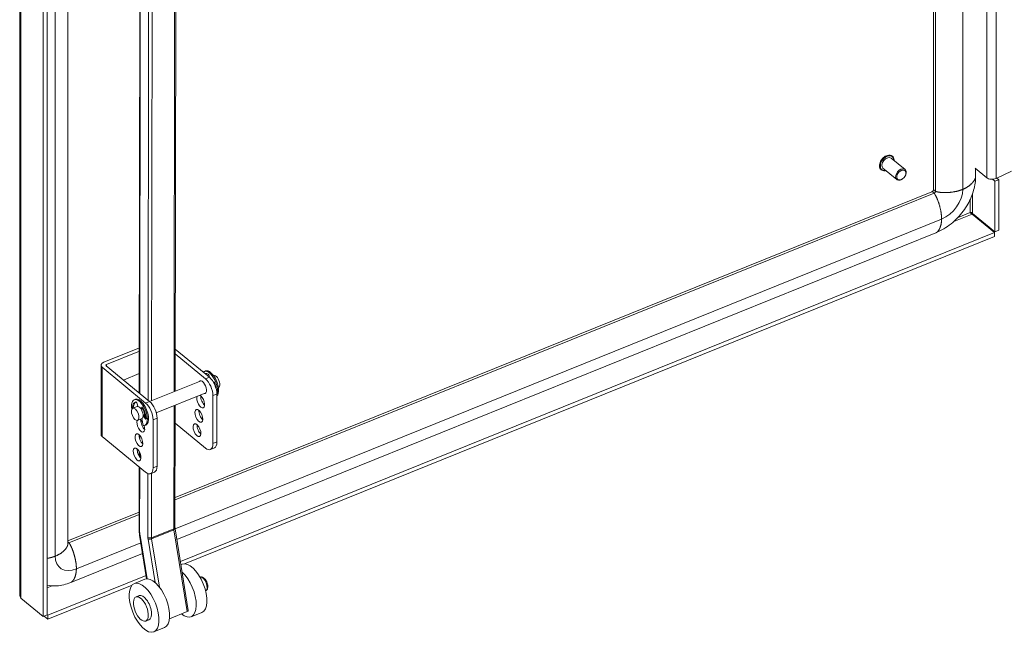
# Model space of a CAD drawing. Header units: inches. Extents: x 2 to 304, y 7 to 191.
# Tile 47 of 53: x 263.26 to 275.19, y 137.49 to 144.94. Entities that reach past the tile are written whole.
import ezdxf

# ---------------------------------------------------------------- set-up
doc = ezdxf.new("R2010")
doc.units = ezdxf.units.IN
doc.header["$LTSCALE"] = 18
doc.header["$MEASUREMENT"] = 0
doc.layers.add('Visible (ANSI)', color=7, linetype='Continuous', lineweight=5)
doc.layers.add('Visible Narrow (ANSI)', color=7, linetype='Continuous', lineweight=5)

msp = doc.modelspace()

# ---------------------------------------------------------------- linework, layer by layer
at = {"layer": 'Visible (ANSI)'}
for p, q in [((274.3334, 167.8097), (274.3334, 142.886)), ((263.2598, 137.9626), (263.2598, 163.8879)), ((263.545, 163.6424), (263.545, 137.709)), ((263.5934, 163.662), (263.5934, 137.7286)), ((263.8442, 138.5939), (263.8442, 150.1244)), ((264.7213, 150.0927), (264.709, 140.4182)), ((265.1559, 150.1324), (265.1435, 140.4403)), ((273.8342, 143.2868), (273.8319, 143.2887)), ((273.9866, 143.1257), (273.8197, 143.2633)), ((273.6992, 143.123), (273.6968, 143.1249)), ((273.8864, 143.0041), (273.7195, 143.1417)), ((273.9932, 143.0571), (273.9949, 143.0613)), ((274.8353, 143.1426), (274.9758, 143.0268)), ((274.8421, 143.137), (274.8421, 143.0429)), ((275.09, 143.0182), (275.2755, 143.1083)), ((273.955, 143.0107), (273.9512, 143.0082)), ((275.0759, 142.9838), (275.0468, 143.0078)), ((275.1243, 143.0033), (275.0759, 142.9838)), ((275.0759, 142.3706), (275.0759, 142.9838)), ((275.1002, 143.0232), (275.1243, 143.0033)), ((275.1243, 142.3901), (275.1243, 143.0033)), ((274.3107, 142.8569), (265.1419, 139.1503)), ((274.7992, 142.5861), (275.0702, 142.3626)), ((274.8049, 142.594), (275.0759, 142.3706)), ((274.3603, 142.3595), (265.1639, 138.6418)), ((265.207, 138.3752), (275.0702, 142.3626)), ((275.0702, 142.3626), (275.0702, 142.3144)), ((275.0759, 142.3706), (275.1243, 142.3901)), ((265.2586, 138.3479), (275.0702, 142.3144)), ((264.7097, 140.967), (264.2787, 140.7928)), ((264.3126, 140.7649), (264.7096, 140.9254)), ((265.5108, 140.5893), (265.1441, 140.8918)), ((265.5592, 140.6089), (265.1442, 140.9512)), ((264.2451, 139.9171), (264.2451, 140.7556)), ((264.2594, 140.7295), (264.7851, 140.296)), ((264.8335, 140.3155), (264.3077, 140.749)), ((264.5183, 140.5754), (264.7093, 140.6526)), ((265.4976, 140.6798), (265.511, 140.6852)), ((264.8339, 140.3152), (265.4571, 140.5671)), ((265.5561, 140.6244), (265.556, 140.6116)), ((265.6069, 140.5503), (265.609, 140.5521)), ((265.6089, 140.6284), (265.6101, 140.629)), ((265.6151, 140.5515), (265.609, 140.5465)), ((264.9142, 140.1781), (265.516, 140.4214)), ((265.6678, 140.4827), (265.6691, 140.4832)), ((264.6478, 140.3362), (264.6612, 140.3416)), ((265.6012, 139.805), (265.6012, 140.3863)), ((265.6496, 139.8246), (265.6496, 140.4058)), ((264.6296, 140.2326), (264.6812, 140.2534)), ((264.6824, 140.292), (264.6903, 140.2546)), ((264.7311, 140.221), (264.739, 140.2453)), ((264.7502, 140.2439), (264.7429, 140.2215)), ((265.1433, 140.2707), (265.1414, 138.7886)), ((264.6885, 140.0868), (264.7401, 140.1077)), ((264.7401, 140.1077), (264.754, 140.0224)), ((264.7823, 140.1056), (264.7557, 140.1412)), ((264.7646, 140.1528), (264.794, 140.1133)), ((264.7847, 140.1257), (264.7903, 140.128)), ((264.8755, 140.0929), (264.8755, 139.5116)), ((264.9239, 140.1124), (264.9239, 139.5312)), ((265.5108, 139.7509), (265.143, 140.0542)), ((264.7736, 140.0249), (264.787, 140.0303)), ((264.7851, 139.4575), (264.2594, 139.891)), ((264.7083, 139.9121), (264.7083, 139.8827)), ((264.7081, 139.7086), (264.708, 139.6525)), ((265.5699, 139.7335), (265.6183, 139.753)), ((264.7078, 139.5213), (264.7069, 138.7618)), ((264.8925, 139.4596), (264.8442, 139.4401)), ((264.7071, 138.9746), (263.8442, 138.6257)), ((265.1428, 138.7722), (265.3029, 137.7823)), ((264.7124, 138.6955), (264.7982, 138.1654)), ((264.7483, 138.4738), (263.8777, 138.1218)), ((265.2299, 138.3427), (265.2134, 138.3361)), ((263.5991, 137.7252), (264.7914, 138.2072)), ((264.7778, 138.1606), (264.6488, 138.1086)), ((265.446, 138.1857), (265.4468, 138.186)), ((263.5991, 137.677), (264.6232, 138.091)), ((263.545, 137.709), (263.274, 137.9325)), ((264.669, 137.9469), (264.7077, 137.9625)), ((265.5123, 138.0214), (265.513, 138.0217)), ((263.5934, 137.7286), (263.545, 137.709)), ((263.5553, 137.7132), (263.5991, 137.677)), ((263.5934, 137.7299), (263.5991, 137.7252)), ((263.5991, 137.7252), (263.5991, 137.677)), ((264.7867, 137.6547), (264.8254, 137.6703)), ((265.2893, 137.7695), (265.0742, 137.6829)), ((265.4654, 137.7584), (265.3364, 137.7064)), ((265.0133, 137.5762), (264.8843, 137.5242))]:
    msp.add_line(p, q, dxfattribs=at)
for centre, major_axis, ratio, start_param, end_param in [((273.7696, 143.2025), (-0.0501, -0.0608), 0.6688348, 3.1415927, 6.2831853), ((273.9365, 143.0649), (0.0501, 0.0608), 0.6688348, 5.1641407, 10.5438226), ((275.0397, 143.0527), (0.0781, 0), 0.5773503, 3.7540129, 5.4120757), ((264.3239, 140.7556), (-0.0788, 0), 0.5773503, 5.3232542, 6.8940505), ((264.3239, 140.7556), (-0.0197, 0), 0.5773503, 5.3232542, 6.8940505), ((265.5605, 140.5241), (-0.0629, 0.1557), 0.4683232, 3.6105467, 6.4845526), ((265.5666, 140.4951), (-0.0628, 0.1554), 0.4683232, 5.7969328, 6.2357877), ((265.58, 140.5006), (-0.0628, 0.1554), 0.4683232, 0.0923354, 0.1290539), ((265.5739, 140.5295), (0.0629, -0.1557), 0.4683232, 0.1916804, 3.1415927), ((265.4756, 140.4898), (-0.0309, 0.0765), 0.4683232, 2.8314501, 6.5933278), ((265.5108, 140.4608), (0.059, -0.146), 0.4683232, 0.8586784, 2.4294747), ((265.5471, 140.632), (0.0059, -0.0146), 0.4683232, 0.8431297, 2.6553402), ((265.5592, 140.4803), (-0.059, 0.146), 0.4683232, 4.0002711, 5.5710674), ((265.6158, 140.538), (-0.0059, 0.0146), 0.4683232, 4.6159729, 6.4281833), ((265.6396, 140.5561), (0.0295, -0.0729), 0.4683232, 0, 3.1415927), ((265.5447, 140.525), (0.0628, -0.1554), 0.4683232, 1.0654178, 1.4743803), ((264.7107, 140.1806), (0.0629, -0.1557), 0.4683232, 6.0381479, 10.5573018), ((264.7224, 140.1517), (-0.0628, 0.1554), 0.4683232, 6.1615473, 7.0172961), ((264.7358, 140.1571), (-0.0628, 0.1554), 0.4683232, 0.0923354, 0.7341108), ((264.7241, 140.186), (0.0629, -0.1557), 0.4683232, 0, 3.1415927), ((264.6739, 140.2946), (-0.0059, 0.0146), 0.4683232, 4.3493369, 6.1615473), ((264.7851, 140.1674), (0.059, -0.146), 0.4683232, 0.8586784, 2.4294747), ((264.8335, 140.1869), (-0.059, 0.146), 0.4683232, 4.0002711, 5.5710674), ((265.453, 140.3155), (0.0309, -0.0765), 0.4683232, 3.5859633, 8.9804074), ((265.5014, 140.3351), (0.0309, -0.0765), 0.4683232, 3.8826737, 5.5421043), ((264.636, 140.2383), (-0.0059, 0.0146), 0.4683232, 0.7341108, 1.7588974), ((264.6494, 140.2437), (0.0059, -0.0146), 0.4683232, 3.8757035, 4.9004901), ((264.7107, 140.1806), (0.0295, -0.0729), 0.4683232, 0, 3.1415927), ((264.7475, 140.2339), (-0.0059, 0.0146), 0.4683232, 4.9805875, 6.7927979), ((264.7313, 140.1889), (-0.0264, 0.0654), 0.4683232, 3.7909445, 5.2028826), ((264.7313, 140.1889), (0.0295, -0.0729), 0.4683232, 0.6349902, 2.0632442), ((264.699, 140.1709), (0.0628, -0.1554), 0.4683232, 0.983246, 1.8389948), ((265.4788, 140.1608), (0.0309, -0.0765), 0.4683232, 3.8826737, 5.5421043), ((264.7273, 140.0221), (0.0309, -0.0765), 0.4683232, 3.5701763, 7.6796293), ((264.7273, 140.0221), (0.0309, -0.0765), 0.4683232, 2.0084316, 2.697222), ((264.7757, 140.0417), (0.0309, -0.0765), 0.4683232, 3.8826737, 5.5421043), ((264.7854, 140.1151), (0.0059, -0.0146), 0.4683232, 5.2220015, 7.2664313), ((264.7499, 140.1964), (0.0309, -0.0765), 0.4683232, 0.1695957, 0.3716879), ((265.4562, 139.9865), (0.0309, -0.0765), 0.4683232, 3.8826737, 5.5421043), ((264.3239, 139.9171), (-0.0787, 0), 0.5773503, 0, 0.6108652), ((264.7531, 139.8674), (0.0309, -0.0765), 0.4683232, 3.8826737, 5.5421043), ((265.5592, 139.899), (0.059, -0.146), 0.4683232, 0, 0.8586784), ((264.7305, 139.6932), (0.0309, -0.0765), 0.4683232, 3.8826737, 5.5421043), ((265.5108, 139.8795), (0.059, -0.146), 0.4683232, 5.5710674, 7.1418637), ((264.7851, 139.5861), (0.059, -0.146), 0.4683232, 5.5710674, 7.1418637), ((264.8335, 139.6057), (0.059, -0.146), 0.4683232, 0, 0.8586784), ((265.3476, 138.0506), (-0.1177, 0.2922), 0.4690581, 3.1415927, 6.2831853), ((264.8956, 137.8684), (-0.1177, 0.2922), 0.4690581, 3.1415927, 6.2831853), ((265.2186, 137.9986), (0.1177, -0.2922), 0.4690581, 5.5730397, 8.6657758), ((264.7666, 137.8164), (0.0589, -0.1461), 0.4690581, 0, 3.1415927), ((265.2718, 137.7773), (0.0311, 0.005), 0.3839938, 5.2452547, 6.2831853)]:
    msp.add_ellipse(centre, major_axis=major_axis, ratio=ratio, start_param=start_param, end_param=end_param, dxfattribs=at)
for centre, major_axis, ratio in [((273.9421, 143.0602), (-0.0438, -0.0531), 0.6688348), ((264.6591, 140.1597), (-0.0295, 0.0729), 0.4683232), ((265.4304, 140.1413), (-0.0309, 0.0765), 0.4683232), ((265.4079, 139.967), (-0.0309, 0.0765), 0.4683232), ((264.7047, 139.8479), (-0.0309, 0.0765), 0.4683232), ((264.6821, 139.6736), (-0.0309, 0.0765), 0.4683232), ((264.7666, 137.8164), (0.1177, -0.2922), 0.4690581), ((264.7279, 137.8008), (-0.0589, 0.1461), 0.4690581)]:
    msp.add_ellipse(centre, major_axis=major_axis, ratio=ratio, dxfattribs=at)
for points, knots in [([(273.6968, 143.1249), (273.691, 143.1297), (273.6862, 143.1359), (273.6794, 143.1503), (273.6773, 143.1586), (273.676, 143.1767), (273.6769, 143.1865), (273.6817, 143.2064), (273.6855, 143.2166), (273.6957, 143.2363), (273.7021, 143.2458), (273.7168, 143.2631), (273.725, 143.271), (273.7426, 143.2843), (273.752, 143.2897), (273.7708, 143.2975), (273.7803, 143.3), (273.7985, 143.3014), (273.8072, 143.3005), (273.8213, 143.2959), (273.827, 143.2928), (273.8319, 143.2887)], [5.6016767, 5.6016767, 5.6016767, 5.6016767, 5.9043674, 5.9043674, 6.2155281, 6.2155281, 6.5379449, 6.5379449, 6.8639056, 6.8639056, 7.1898802, 7.1898802, 7.5156467, 7.5156467, 7.8416586, 7.8416586, 8.1675039, 8.1675039, 8.4889832, 8.4889832, 8.7432693, 8.7432693, 8.7432693, 8.7432693]), ([(273.8342, 143.2868), (273.8401, 143.282), (273.8448, 143.2758), (273.8517, 143.2614), (273.8538, 143.2531), (273.8546, 143.2411), (273.8546, 143.2378), (273.8545, 143.2346)], [2.46008404, 2.46008404, 2.46008404, 2.46008404, 2.76277476, 2.76277476, 3.07393542, 3.07393542, 3.18467806, 3.18467806, 3.18467806, 3.18467806]), ([(273.7543, 143.113), (273.75, 143.112), (273.7457, 143.1113), (273.7325, 143.1103), (273.7238, 143.1112), (273.7098, 143.1158), (273.7041, 143.1189), (273.6992, 143.123)], [4.87708267, 4.87708267, 4.87708267, 4.87708267, 5.02591121, 5.02591121, 5.3473905, 5.3473905, 5.60167669, 5.60167669, 5.60167669, 5.60167669]), ([(274.8421, 143.0429), (274.8421, 142.9889), (274.8337, 142.9318), (274.8016, 142.8185), (274.7774, 142.7611), (274.7133, 142.6482), (274.6714, 142.5919), (274.5744, 142.4902), (274.5173, 142.4441), (274.4259, 142.3892), (274.3932, 142.3729), (274.3603, 142.3595)], [0, 0, 0, 0, 0.7364213, 0.7364213, 1.4904821, 1.4904821, 2.3200044, 2.3200044, 3.192891, 3.192891, 3.6513683, 3.6513683, 3.6513683, 3.6513683]), ([(274.3107, 142.8569), (274.3116, 142.8573), (274.3127, 142.8579), (274.3154, 142.8595), (274.3169, 142.8605), (274.3197, 142.8629), (274.3211, 142.8642), (274.3238, 142.867), (274.325, 142.8685), (274.3273, 142.8714), (274.3283, 142.873), (274.3301, 142.876), (274.3308, 142.8774), (274.332, 142.8801), (274.3324, 142.8813), (274.333, 142.8835), (274.3332, 142.8844), (274.3334, 142.8855), (274.3334, 142.8858), (274.3334, 142.886)], [0, 0, 0, 0, 0.02921912, 0.02921912, 0.05597135, 0.05597135, 0.08020513, 0.08020513, 0.10323932, 0.10323932, 0.12588442, 0.12588442, 0.1487721, 0.1487721, 0.17253576, 0.17253576, 0.19795492, 0.19795492, 0.2196913, 0.2196913, 0.2196913, 0.2196913]), ([(274.7775, 142.6072), (274.7807, 142.6006), (274.7888, 142.5906), (274.7976, 142.5867), (274.7981, 142.5865), (274.7987, 142.5863), (274.7992, 142.5861)], [0, 0, 0, 0, 1.4834748, 1.4834748, 1.4834748, 1.5707963, 1.5707963, 1.5707963, 1.5707963]), ([(274.7775, 142.6072), (274.7854, 142.6072), (274.7976, 142.603), (274.8038, 142.5954), (274.8042, 142.595), (274.8046, 142.5945), (274.8049, 142.594)], [0, 0, 0, 0, 1.4834748, 1.4834748, 1.4834748, 1.5707963, 1.5707963, 1.5707963, 1.5707963]), ([(264.7069, 138.7618), (264.7068, 138.7576), (264.7069, 138.7533), (264.7072, 138.7447), (264.7074, 138.7404), (264.708, 138.7316), (264.7084, 138.7272), (264.7093, 138.7182), (264.7098, 138.7137), (264.711, 138.7047), (264.7117, 138.7001), (264.7124, 138.6955)], [1.57079633, 1.57079633, 1.57079633, 1.57079633, 1.6231562, 1.6231562, 1.67551608, 1.67551608, 1.72787596, 1.72787596, 1.78023584, 1.78023584, 1.83259571, 1.83259571, 1.83259571, 1.83259571]), ([(265.1414, 138.7886), (265.1414, 138.7877), (265.1414, 138.7867), (265.1415, 138.7846), (265.1415, 138.7836), (265.1417, 138.7814), (265.1418, 138.7803), (265.142, 138.7781), (265.1421, 138.7769), (265.1424, 138.7746), (265.1426, 138.7734), (265.1428, 138.7722)], [1.57079633, 1.57079633, 1.57079633, 1.57079633, 1.6231562, 1.6231562, 1.67551608, 1.67551608, 1.72787596, 1.72787596, 1.78023584, 1.78023584, 1.83259571, 1.83259571, 1.83259571, 1.83259571]), ([(265.513, 138.0217), (265.5175, 138.0235), (265.5215, 138.0262), (265.5285, 138.0332), (265.5313, 138.0375), (265.5363, 138.0482), (265.5378, 138.0548), (265.5395, 138.0701), (265.5392, 138.079), (265.5365, 138.097), (265.5343, 138.1061), (265.5282, 138.1237), (265.5245, 138.1322), (265.5159, 138.1481), (265.5109, 138.1556), (265.4999, 138.169), (265.4937, 138.1749), (265.4802, 138.1841), (265.4727, 138.1875), (265.4587, 138.189), (265.4528, 138.1883), (265.4471, 138.1862), (265.4469, 138.1861), (265.4468, 138.186)], [2.1502384, 2.1502384, 2.1502384, 2.1502384, 2.3442647, 2.3442647, 2.5654092, 2.5654092, 2.8700327, 2.8700327, 3.2451159, 3.2451159, 3.6078675, 3.6078675, 3.9604399, 3.9604399, 4.3150965, 4.3150965, 4.6835935, 4.6835935, 5.0477126, 5.0477126, 5.28425, 5.28425, 5.291831, 5.291831, 5.291831, 5.291831]), ([(263.8777, 138.1218), (263.8216, 138.0991), (263.7633, 138.085), (263.6684, 138.0785), (263.6295, 138.081), (263.5934, 138.0888)], [0, 0, 0, 0, 0.7819835, 0.7819835, 1.3485682, 1.3485682, 1.3485682, 1.3485682])]:
    msp.add_open_spline(points, degree=3, knots=knots, dxfattribs=at)
msp.add_open_spline([(263.274, 137.9325), (263.2648, 137.9414), (263.2601, 137.952), (263.26, 137.9626)], degree=3, dxfattribs=at)
at = {"layer": 'Visible Narrow (ANSI)'}
for p, q in [((274.3549, 167.8112), (274.3549, 142.8632)), ((274.6871, 167.8345), (274.6871, 142.8865)), ((274.9758, 143.0268), (274.9758, 167.7176)), ((275.09, 143.0182), (275.09, 167.6964)), ((263.274, 163.8659), (263.274, 137.9325)), ((264.8278, 150.506), (264.8148, 140.331)), ((264.8586, 140.3251), (264.8716, 150.5015)), ((263.6885, 138.4401), (263.6885, 150.3448)), ((264.7147, 140.4135), (264.727, 150.095)), ((265.1425, 150.1192), (265.1301, 140.4349)), ((274.3388, 142.8406), (265.1418, 139.1226)), ((274.8049, 142.8348), (274.8049, 142.594)), ((274.7775, 142.6072), (274.7775, 142.767)), ((274.7992, 142.5861), (274.576, 142.4958)), ((274.6285, 142.547), (274.7775, 142.6072)), ((274.4291, 142.525), (265.143, 138.7709)), ((264.2594, 140.7295), (264.2594, 139.891)), ((264.3126, 140.7649), (264.3126, 140.7451)), ((265.5592, 140.6089), (265.5108, 140.5893)), ((265.611, 140.5529), (265.609, 140.5521)), ((264.8335, 140.3155), (264.7851, 140.296)), ((265.6012, 140.3863), (265.6496, 140.4058)), ((264.6404, 140.2527), (264.627, 140.2473)), ((264.7457, 140.248), (264.739, 140.2453)), ((265.1299, 140.2653), (265.128, 138.7738)), ((264.7943, 140.1104), (264.7823, 140.1056)), ((264.8755, 140.0929), (264.9239, 140.1124)), ((264.714, 139.8618), (264.714, 139.9063)), ((265.6496, 139.8246), (265.6012, 139.805)), ((264.7137, 139.6441), (264.7138, 139.6977)), ((264.7125, 138.7514), (264.7135, 139.5165)), ((264.9239, 139.5312), (264.8755, 139.5116)), ((264.8136, 139.4406), (264.8126, 138.6689)), ((264.8565, 138.6644), (264.8575, 139.4455)), ((264.7071, 138.9468), (263.8562, 138.6029)), ((265.128, 138.7738), (264.8565, 138.6644)), ((265.1292, 138.7594), (264.8577, 138.65)), ((265.1292, 138.7594), (265.2893, 137.7695)), ((264.8026, 138.1657), (264.7177, 138.6902)), ((264.8145, 138.6474), (264.8993, 138.1229)), ((264.9521, 138.0666), (264.8577, 138.65)), ((264.7274, 138.6029), (263.9465, 138.2872)), ((263.5934, 138.0859), (263.5981, 138.0878)), ((263.6548, 138.0808), (263.5934, 138.056))]:
    msp.add_line(p, q, dxfattribs=at)
for centre, major_axis, ratio, start_param, end_param in [((273.7644, 143.2068), (-0.0675, -0.0819), 0.6688348, 3.1415927, 6.2831853), ((273.7667, 143.2049), (-0.0675, -0.0819), 0.6688348, 3.1415927, 6.2831853), ((273.7696, 143.2025), (-0.0643, -0.078), 0.6688348, 2.4635726, 6.9612053), ((274.3388, 142.8567), (-0.0125, -0.0152), 0.6688348, 0.8892877, 2.460084), ((274.4291, 142.7822), (-0.2004, -0.243), 0.6688348, 0.8892877, 2.460084), ((264.7384, 138.7618), (-0.0315, 0), 0.5767534, 0, 0.6116021), ((264.8668, 138.6242), (-0.1006, 0.2495), 0.4690581, 0.85919, 1.1209894), ((265.1099, 138.7887), (0.0315, 0), 0.5767534, 5.3239911, 6.2831853), ((265.1641, 138.744), (0.0235, -0.0584), 0.4690581, 4.0007827, 4.2625821), ((265.1117, 138.7671), (0.0311, 0.005), 0.3839938, 5.2452547, 6.2831853), ((264.7435, 138.7006), (-0.0311, -0.005), 0.3839938, 0, 0.5328658), ((264.8384, 138.6793), (-0.0315, 0), 0.5767534, 0.6116021, 2.1823985), ((264.8668, 138.6242), (0.0353, -0.0877), 0.4690581, 4.0007827, 4.2625821), ((264.8403, 138.6578), (-0.0311, -0.005), 0.3839938, 0.5328658, 2.1036621), ((264.8926, 138.6346), (-0.0235, 0.0584), 0.4690581, 0.85919, 1.1209894), ((263.8562, 138.6189), (-0.0125, -0.0152), 0.6688348, 0.0523642, 0.8892877), ((263.9465, 138.5444), (-0.2004, -0.243), 0.6688348, 5.6016767, 7.172473), ((265.4799, 138.1039), (-0.0331, 0.0822), 0.4690581, 3.1415927, 6.2831853)]:
    msp.add_ellipse(centre, major_axis=major_axis, ratio=ratio, start_param=start_param, end_param=end_param, dxfattribs=at)
for points, knots in [([(274.6871, 142.8865), (274.729, 142.904), (274.7806, 142.9353), (274.8164, 142.9732), (274.8373, 143.0083), (274.8421, 143.0356), (274.8421, 143.0429)], [0.63903867, 0.63903867, 0.63903867, 0.63903867, 0.63903867, 0.63903867, 0.7834232, 0.84371192, 0.84371192, 0.84371192, 0.84371192, 0.84371192, 0.84371192]), ([(274.3388, 142.8406), (274.342, 142.8364), (274.3649, 142.8034), (274.3918, 142.7422), (274.4183, 142.6609), (274.4298, 142.5829), (274.4291, 142.525)], [0.40500171, 0.40500171, 0.40500171, 0.40500171, 0.40500171, 0.40500171, 0.43903867, 0.63903867, 0.63903867, 0.63903867, 0.63903867, 0.63903867, 0.63903867]), ([(274.3549, 142.8632), (274.3597, 142.8611), (274.3967, 142.848), (274.4628, 142.8416), (274.5489, 142.8439), (274.6291, 142.8622), (274.6871, 142.8865)], [0.40500171, 0.40500171, 0.40500171, 0.40500171, 0.40500171, 0.40500171, 0.43903867, 0.63903867, 0.63903867, 0.63903867, 0.63903867, 0.63903867, 0.63903867]), ([(274.4291, 142.525), (274.4286, 142.4832), (274.4208, 142.4342), (274.4038, 142.3972), (274.3842, 142.3724), (274.3648, 142.3614), (274.3603, 142.3595)], [0.63903867, 0.63903867, 0.63903867, 0.63903867, 0.63903867, 0.63903867, 0.7834232, 0.82863646, 0.82863646, 0.82863646, 0.82863646, 0.82863646, 0.82863646]), ([(263.8442, 138.5939), (263.8442, 138.5938), (263.8441, 138.5681), (263.8285, 138.5338), (263.7971, 138.4953), (263.7479, 138.4633), (263.6885, 138.4401)], [0.4378759, 0.4378759, 0.4378759, 0.4378759, 0.4378759, 0.4378759, 0.43903867, 0.63903867, 0.63903867, 0.63903867, 0.63903867, 0.63903867, 0.63903867]), ([(263.8562, 138.6029), (263.8594, 138.5987), (263.8823, 138.5657), (263.9092, 138.5045), (263.9357, 138.4232), (263.9472, 138.3452), (263.9465, 138.2872)], [0.40500171, 0.40500171, 0.40500171, 0.40500171, 0.40500171, 0.40500171, 0.43903867, 0.63903867, 0.63903867, 0.63903867, 0.63903867, 0.63903867, 0.63903867]), ([(263.9465, 138.2872), (263.946, 138.2454), (263.9382, 138.1964), (263.9213, 138.1594), (263.9016, 138.1347), (263.8823, 138.1236), (263.8777, 138.1218)], [0.63903867, 0.63903867, 0.63903867, 0.63903867, 0.63903867, 0.63903867, 0.7834232, 0.82863646, 0.82863646, 0.82863646, 0.82863646, 0.82863646, 0.82863646])]:
    msp.add_open_spline(points, degree=5, knots=knots, dxfattribs=at)
for points in [[(274.3107, 142.8569), (274.3154, 142.8588), (274.3206, 142.8582), (274.3262, 142.8548), (274.3323, 142.8489), (274.3388, 142.8406)], [(274.3334, 142.886), (274.3334, 142.8806), (274.3355, 142.8756), (274.3399, 142.871), (274.3464, 142.8669), (274.3549, 142.8632)], [(263.8442, 138.6153), (263.8465, 138.6136), (263.8488, 138.6115), (263.8512, 138.609), (263.8537, 138.6061), (263.8562, 138.6029)], [(263.6885, 138.4401), (263.6709, 138.4333), (263.6523, 138.4271), (263.6331, 138.4219), (263.6133, 138.4174), (263.5934, 138.4137)]]:
    msp.add_open_spline(points, degree=5, dxfattribs=at)

doc.saveas('drawing.dxf')
